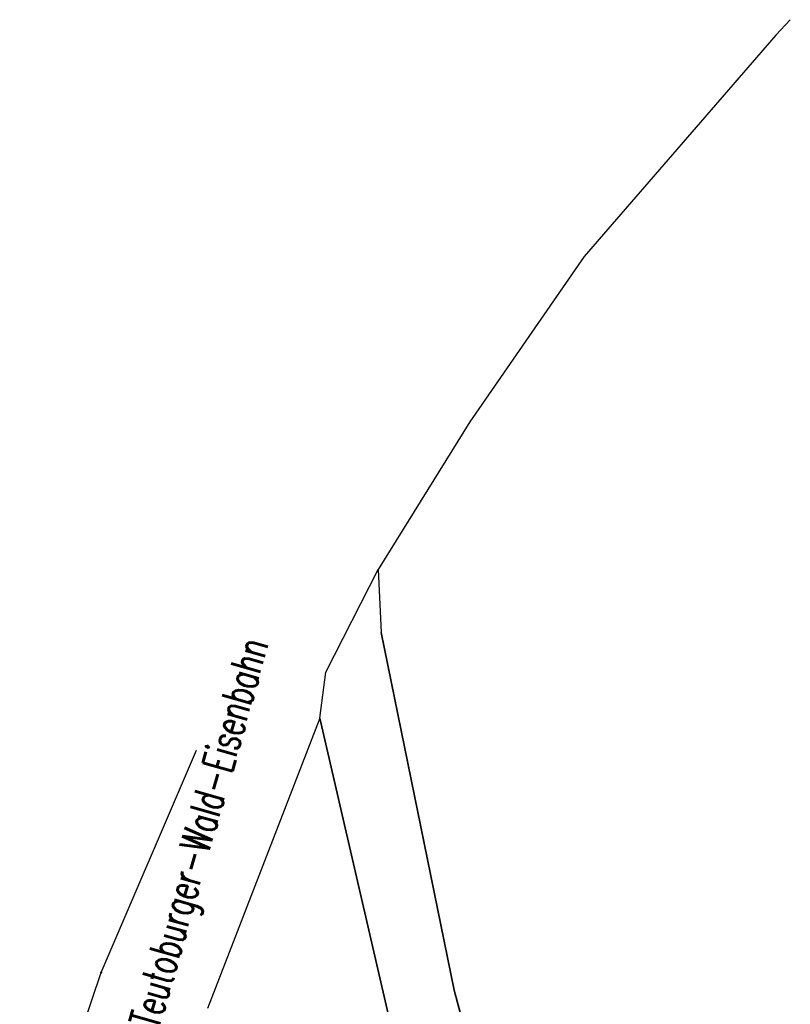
# Model space of a CAD drawing. Extents: x 3409653 to 3410193, y 5788342 to 5789000.
# Tile 41 of 79: x 3409697 to 3409772, y 5788904 to 5789000. Entities that reach past the tile are written whole.
import ezdxf

# ---------------------------------------------------------------- set-up
doc = ezdxf.new("R2010")
doc.units = 0
doc.header["$MEASUREMENT"] = 0
doc.linetypes.add('LINIENART0', pattern=[0])
for name, color, linetype in [('KATASTER', 7, 'Continuous'), ('NULLEBENE', 7, 'Continuous'), ('TOP-HOEHENI', 7, 'Continuous')]:
    doc.layers.add(name, color=color, linetype=linetype)
doc.styles.add('SIMPLEX', font='simplex')

# ---------------------------------------------------------------- blocks, each defined once
blk = doc.blocks.new('GELAEN-109')
at = {"layer": 'NULLEBENE', "color": 1, "linetype": 'LINIENART0'}
for p, q in [((-0.188, 0.188), (0.188, -0.188)), ((-0.188, -0.188), (0.188, 0.188))]:
    blk.add_line(p, q, dxfattribs=at)

msp = doc.modelspace()

# ---------------------------------------------------------------- linework, layer by layer
at = {"layer": 'KATASTER', "color": 92, "linetype": 'LINIENART0'}
for p, q in [((3409772.22, 5789000), (3409770.79, 5788998.5)), ((3409770.79, 5788998.5), (3409752.02, 5788976.8)), ((3409752.02, 5788976.8), (3409740.79, 5788960.61)), ((3409740.79, 5788960.61), (3409731.8, 5788946.14)), ((3409726.69, 5788936.06), (3409731.8, 5788946.14)), ((3409731.8, 5788946.14), (3409732.11, 5788939.95)), ((3409732.11, 5788939.95), (3409739.26, 5788904.9)), ((3409726.1, 5788931.56), (3409726.69, 5788936.06)), ((3409733.39, 5788900), (3409726.1, 5788931.56)), ((3409739.26, 5788904.9), (3409740.59, 5788900))]:
    msp.add_line(p, q, dxfattribs=at)
at = {"layer": 'TOP-HOEHENI', "color": 95, "linetype": 'LINIENART0'}
for p, q in [((3409739.259, 5788904.9), (3409732.105, 5788939.945)), ((3409726.103, 5788931.559), (3409715.092, 5788903.116)), ((3409726.103, 5788931.559), (3409733.829, 5788898.08)), ((3409704.639, 5788906.636), (3409713.987, 5788928.44)), ((3409696.663, 5788882.728), (3409704.639, 5788906.636)), ((3409761.373, 5788823.163), (3409739.259, 5788904.9))]:
    msp.add_line(p, q, dxfattribs=at)

# ---------------------------------------------------------------- block references
at = {"layer": 'TOP-HOEHENI', "xscale": 0.333, "yscale": 0.333}
msp.add_blockref('GELAEN-109', (3409704.639, 5788906.636), dxfattribs=at)

# ---------------------------------------------------------------- texts
at = {"layer": 'TOP-HOEHENI', "color": 95, "linetype": 'LINIENART0', "style": 'SIMPLEX', "width": 0.66046}
msp.add_text('Teutoburger-Wald-Eisenbahn', height=3, rotation=74.1, dxfattribs=at).set_placement((3409710.27814, 5788900.97802))

doc.saveas('drawing.dxf')
